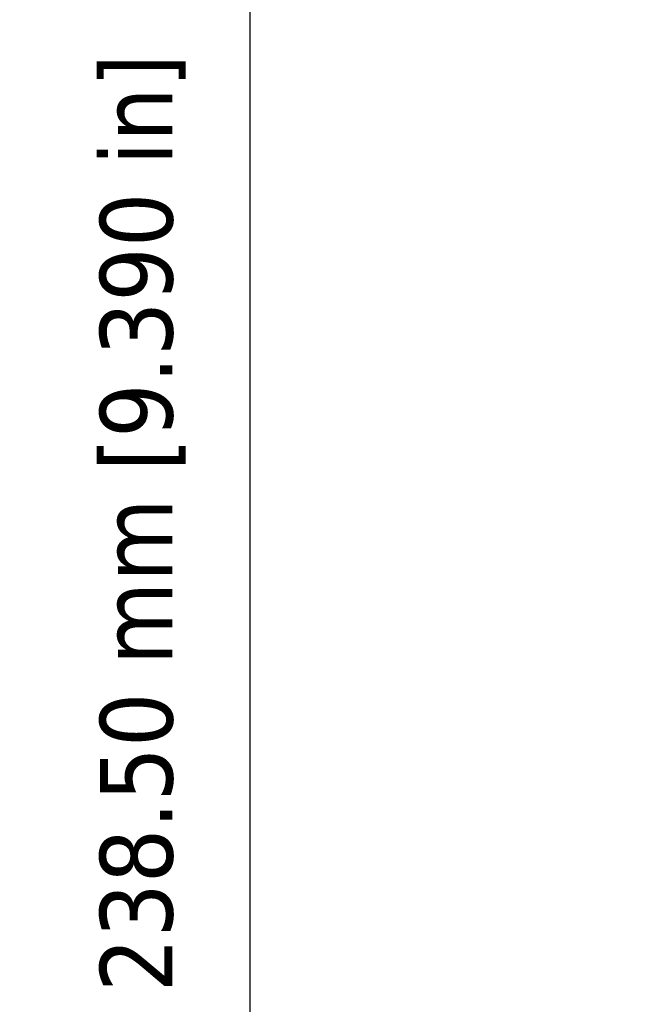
# Model space of a CAD drawing. Header units: millimetres. Extents: x 40 to 2195, y 40 to 1687.
# Tile 150 of 185: x 1382 to 1449, y 766 to 875. Entities that reach past the tile are written whole.
import ezdxf

# ---------------------------------------------------------------- set-up
doc = ezdxf.new("R2010")
doc.units = ezdxf.units.MM
doc.header["$LTSCALE"] = 8
doc.layers.add('Dimension (ISO)', color=7, linetype='Continuous', lineweight=25)
doc.styles.add('Note Text (ANSI)', font='tahoma.ttf')
doc.dimstyles.new('Default (ISO)', dxfattribs={"dimscale": 8, "dimtxt": 1, "dimasz": 2.5, "dimexe": 3.175, "dimexo": 0, "dimgap": 0.762, "dimtad": 1, "dimrnd": 1e-08, "dimzin": 0, "dimdsep": 46, "dimtxsty": 'Note Text (ANSI)', "dimcen": 0.09, "dimdle": 10, "dimclrd": 1, "dimclre": 1, "dimclrt": 1, "dimazin": 0, "dimtfac": 3.5052, "dimtmove": 0, "dimatfit": 3, "dimfxl": 1, "dimtolj": 1, "dimtzin": 0, "dimlwd": -1, "dimlwe": -1, "dimarcsym": 0})

# ---------------------------------------------------------------- blocks, each defined once
blk = doc.blocks.new('*D13')
at = {"layer": 'Defpoints', "color": 0, "transparency": 16777216}
for p in [(1407.47, 939.22), (1470.18, 939.22), (1525.39, 700.72)]:
    blk.add_point(p, dxfattribs=at)
at = {"layer": 'Dimension (ISO)', "color": 1, "transparency": 16777216}
for p, q in [((1470.18, 939.22), (1382.07, 939.22)), ((1407.47, 720.72), (1407.47, 919.22)), ((1525.39, 700.72), (1382.07, 700.72))]:
    blk.add_line(p, q, dxfattribs=at)
for points in [[(1404.14, 919.22), (1410.81, 919.22), (1407.47, 939.22)], [(1404.14, 720.72), (1410.81, 720.72), (1407.47, 700.72)]]:
    blk.add_solid(points, dxfattribs=at)
at = {"layer": 'Dimension (ISO)', "color": 1, "transparency": 16777216, "insert": (1390.91, 767.41), "char_height": 8, "attachment_point": 1, "rotation": 90, "style": 'Note Text (ANSI)'}
blk.add_mtext('\\A1;238.50 mm [9.390 in]', dxfattribs=at)

msp = doc.modelspace()

# ---------------------------------------------------------------- dimensions: what is measured, and where the dimension line sits
at = {"layer": 'Dimension (ISO)', "color": 1, "true_color": 0xff0000}
dim = msp.add_linear_dim(base=(1407.475, 939.218), p1=(1525.389, 700.718), p2=(1470.181, 939.218), angle=270, text='<> mm [9.390 in]', dimstyle='Default (ISO)', override={"dimgap": 0.762, "dimdec": 2, "dimpost": '', "dimtol": 0, "dimlim": 0, "dimtp": 0, "dimtm": 0, "dimtdec": 2, "dimtofl": 0, "dimatfit": 1}, dxfattribs=at)
dim.commit()
dim.dimension.update_dxf_attribs({"geometry": '*D13', "text_midpoint": (1407.475, 819.968), "dimtype": 160})

doc.saveas('drawing.dxf')
